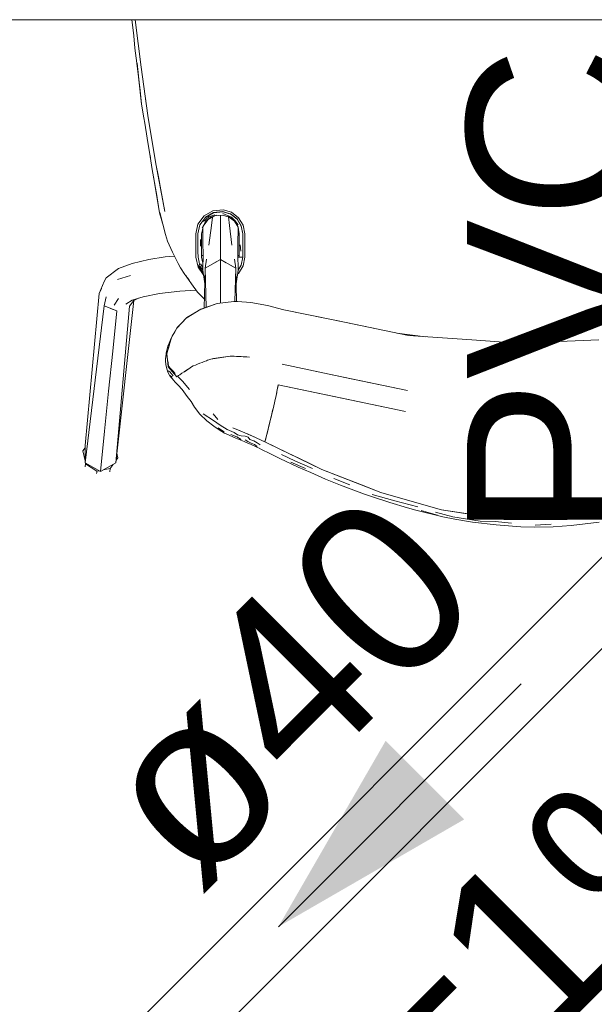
# Model space of a CAD drawing. Header units: millimetres. Extents: x -261 to 187, y -214 to 106.
# Tile 31 of 256: x -221.236 to -220.901, y -160.909 to -160.336. Entities that reach past the tile are written whole.
import ezdxf

# ---------------------------------------------------------------- set-up
doc = ezdxf.new("R2010")
doc.units = ezdxf.units.MM
doc.header["$LTSCALE"] = 0.005
doc.header["$MEASUREMENT"] = 0
doc.linetypes.add('NULL', pattern=[0])
for name, color, linetype, lineweight in [('AP-Condutos Ar condicionado', 4, 'Continuous', 25), ('AP-Sentido conduto Ar condicionado', 9, 'Continuous', 30), ('AP-Textos conduto Ar condicionado', 7, 'Continuous', 9), ('IFC-Elemento de mobília-Contorno', 9, 'Continuous', 5)]:
    doc.layers.add(name, color=color, linetype=linetype, lineweight=lineweight)
doc.styles.add('Arial', font='arial.ttf')

msp = doc.modelspace()

# ---------------------------------------------------------------- hatches: boundary and pattern name
at = {"layer": 'AP-Sentido conduto Ar condicionado', "linetype": 'Continuous'}
msp.add_hatch(color=7, dxfattribs=at).paths.add_polyline_path([(-221.08509, -160.86404), (-220.97684, -160.80154), (-221.02259, -160.75579)])

# ---------------------------------------------------------------- linework, layer by layer
at = {"layer": 'AP-Condutos Ar condicionado'}
for p, q in [((-220.88965, -160.64201), (-221.21236, -160.96472)), ((-220.86306, -160.6686), (-221.18577, -160.9913))]:
    msp.add_line(p, q, dxfattribs=at)
at = {"layer": 'AP-Sentido conduto Ar condicionado'}
msp.add_lwpolyline([(-220.94367, -160.72262), (-221.08509, -160.86404)], dxfattribs=at)
at = {"layer": 'IFC-Elemento de mobília-Contorno', "lineweight": 5}
for p, q in [((-221.8344, -160.33601), (-220.6345, -160.33601)), ((-221.17041, -160.33601), (-221.17024, -160.33751)), ((-221.17041, -160.33601), (-221.17024, -160.33751)), ((-221.17024, -160.33751), (-221.16932, -160.34544)), ((-221.17024, -160.33751), (-221.16932, -160.34546)), ((-221.16843, -160.33601), (-221.16508, -160.36373)), ((-221.16932, -160.34544), (-221.16861, -160.35256)), ((-221.16678, -160.34964), (-221.16508, -160.36373)), ((-221.16861, -160.35256), (-221.16749, -160.36136)), ((-221.16749, -160.36136), (-221.16657, -160.36932)), ((-221.16727, -160.36131), (-221.1659, -160.37437)), ((-221.16508, -160.36373), (-221.16104, -160.39183)), ((-221.16657, -160.36932), (-221.16474, -160.38523)), ((-221.16657, -160.36932), (-221.16565, -160.37727)), ((-221.16565, -160.37727), (-221.16474, -160.38523)), ((-221.16306, -160.37778), (-221.16104, -160.39183)), ((-221.16474, -160.38523), (-221.16343, -160.39312)), ((-221.16474, -160.38523), (-221.16341, -160.3932)), ((-221.16104, -160.39183), (-221.15872, -160.40583)), ((-221.16104, -160.39183), (-221.1564, -160.41984)), ((-221.16343, -160.39312), (-221.16293, -160.3963)), ((-221.16293, -160.3963), (-221.16155, -160.40496)), ((-221.16155, -160.40496), (-221.15967, -160.41571)), ((-221.15872, -160.40583), (-221.1564, -160.41984)), ((-221.15992, -160.41432), (-221.1596, -160.41621)), ((-221.15991, -160.41435), (-221.15961, -160.41619)), ((-221.15967, -160.41571), (-221.15863, -160.42312)), ((-221.1564, -160.41984), (-221.15116, -160.44774)), ((-221.1564, -160.41984), (-221.15498, -160.42743)), ((-221.15863, -160.42312), (-221.15717, -160.43087)), ((-221.15785, -160.42728), (-221.15762, -160.42871)), ((-221.15762, -160.42871), (-221.15591, -160.4385)), ((-221.15719, -160.43077), (-221.15591, -160.4385)), ((-221.15718, -160.43085), (-221.15639, -160.43559)), ((-221.15717, -160.43087), (-221.15566, -160.43959)), ((-221.15498, -160.42743), (-221.15355, -160.43502)), ((-221.15639, -160.43559), (-221.15427, -160.44839)), ((-221.15355, -160.43502), (-221.15116, -160.44774)), ((-221.15591, -160.4385), (-221.15427, -160.44839)), ((-221.15427, -160.44839), (-221.15203, -160.45633)), ((-221.15405, -160.44833), (-221.15084, -160.46108)), ((-221.12839, -160.45018), (-221.12323, -160.44723)), ((-221.12753, -160.45108), (-221.12277, -160.44839)), ((-221.12744, -160.45097), (-221.12279, -160.44827)), ((-221.12328, -160.44868), (-221.12326, -160.44855)), ((-221.12325, -160.44723), (-221.11725, -160.4466)), ((-221.12279, -160.44827), (-221.11745, -160.44773)), ((-221.12277, -160.44839), (-221.11731, -160.44785)), ((-221.11881, -160.448), (-221.11881, -160.44786)), ((-221.11745, -160.44773), (-221.11516, -160.44841)), ((-221.11743, -160.44882), (-221.11244, -160.45105)), ((-221.11731, -160.44785), (-221.11286, -160.44921)), ((-221.11725, -160.4466), (-221.11232, -160.44811)), ((-221.11516, -160.44841), (-221.11287, -160.44909)), ((-221.11435, -160.44865), (-221.11434, -160.44876)), ((-221.11287, -160.44909), (-221.10912, -160.45198)), ((-221.11286, -160.44921), (-221.10914, -160.4521)), ((-221.11232, -160.44811), (-221.10824, -160.45127)), ((-221.13314, -160.46076), (-221.1319, -160.45496)), ((-221.1319, -160.45496), (-221.12839, -160.45018)), ((-221.13075, -160.45545), (-221.12753, -160.45108)), ((-221.12939, -160.45719), (-221.12733, -160.4532)), ((-221.12885, -160.45622), (-221.12615, -160.45251)), ((-221.12869, -160.45356), (-221.1255, -160.45084)), ((-221.12759, -160.45117), (-221.12744, -160.45097)), ((-221.12733, -160.4532), (-221.12434, -160.45101)), ((-221.12615, -160.45251), (-221.12217, -160.45023)), ((-221.1255, -160.45084), (-221.12208, -160.44962)), ((-221.12434, -160.45101), (-221.12117, -160.44982)), ((-221.124, -160.45586), (-221.12351, -160.451)), ((-221.12217, -160.45023), (-221.12007, -160.45002)), ((-221.12007, -160.45002), (-221.1176, -160.44978)), ((-221.11881, -160.46072), (-221.11881, -160.4499)), ((-221.1176, -160.44978), (-221.11378, -160.45093)), ((-221.11453, -160.45038), (-221.11193, -160.45198)), ((-221.11413, -160.45083), (-221.11363, -160.45586)), ((-221.11378, -160.45093), (-221.11062, -160.45337)), ((-221.11244, -160.45105), (-221.11016, -160.453)), ((-221.11193, -160.45198), (-221.10978, -160.45415)), ((-221.11062, -160.45337), (-221.10855, -160.45678)), ((-221.11016, -160.453), (-221.10849, -160.45549)), ((-221.10914, -160.4521), (-221.10669, -160.45612)), ((-221.10912, -160.45198), (-221.10667, -160.45602)), ((-221.10855, -160.45292), (-221.10855, -160.45306)), ((-221.10824, -160.45127), (-221.10553, -160.45568)), ((-221.13189, -160.46075), (-221.13075, -160.45545)), ((-221.13189, -160.46075), (-221.13189, -160.46413)), ((-221.12981, -160.46071), (-221.1293, -160.45829)), ((-221.12981, -160.46408), (-221.12981, -160.46071)), ((-221.1293, -160.45829), (-221.12885, -160.45622)), ((-221.12915, -160.4576), (-221.12899, -160.46623)), ((-221.12551, -160.46724), (-221.124, -160.45586)), ((-221.11881, -160.4703), (-221.11881, -160.46072)), ((-221.11363, -160.45586), (-221.11212, -160.46724)), ((-221.10864, -160.46623), (-221.10852, -160.45751)), ((-221.10855, -160.45678), (-221.10782, -160.46071)), ((-221.10852, -160.45691), (-221.10852, -160.45751)), ((-221.10782, -160.46408), (-221.10782, -160.46071)), ((-221.10669, -160.45612), (-221.10582, -160.46076)), ((-221.10667, -160.45602), (-221.10581, -160.46066)), ((-221.10581, -160.46404), (-221.10581, -160.46066)), ((-221.10553, -160.45568), (-221.10457, -160.46076)), ((-221.15084, -160.46108), (-221.14959, -160.46498)), ((-221.14959, -160.46498), (-221.14675, -160.47124)), ((-221.13314, -160.46076), (-221.13314, -160.46413)), ((-221.13314, -160.46413), (-221.13314, -160.4675)), ((-221.13189, -160.46413), (-221.13189, -160.46749)), ((-221.13043, -160.46786), (-221.1304, -160.46399)), ((-221.12981, -160.46746), (-221.12981, -160.46408)), ((-221.12899, -160.46623), (-221.12894, -160.47245)), ((-221.10869, -160.47245), (-221.10864, -160.46623)), ((-221.10782, -160.46746), (-221.10782, -160.46408)), ((-221.10582, -160.46413), (-221.10582, -160.46076)), ((-221.10582, -160.4675), (-221.10582, -160.46413)), ((-221.10581, -160.46742), (-221.10581, -160.46404)), ((-221.10457, -160.46413), (-221.10457, -160.46076)), ((-221.10457, -160.4675), (-221.10457, -160.46413)), ((-221.14675, -160.47124), (-221.14342, -160.478)), ((-221.13314, -160.4675), (-221.13313, -160.47087)), ((-221.13313, -160.47087), (-221.13313, -160.47424)), ((-221.13189, -160.46749), (-221.13189, -160.47087)), ((-221.13189, -160.47087), (-221.13188, -160.47424)), ((-221.12981, -160.47083), (-221.12981, -160.46746)), ((-221.12981, -160.47421), (-221.12981, -160.47083)), ((-221.11881, -160.47564), (-221.11881, -160.4703)), ((-221.10782, -160.47083), (-221.10782, -160.46746)), ((-221.10782, -160.47421), (-221.10782, -160.47083)), ((-221.10723, -160.46711), (-221.10693, -160.47068)), ((-221.10582, -160.47087), (-221.10582, -160.4675)), ((-221.10582, -160.4743), (-221.10582, -160.47087)), ((-221.10581, -160.46742), (-221.10581, -160.47079)), ((-221.10581, -160.47417), (-221.10581, -160.47079)), ((-221.10457, -160.47087), (-221.10457, -160.4675)), ((-221.10457, -160.4743), (-221.10457, -160.47087)), ((-221.17829, -160.48086), (-221.17014, -160.47792)), ((-221.17014, -160.47792), (-221.16044, -160.47569)), ((-221.16044, -160.47569), (-221.15103, -160.4741)), ((-221.15103, -160.4741), (-221.14554, -160.47369)), ((-221.13313, -160.47424), (-221.13188, -160.48005)), ((-221.13188, -160.47424), (-221.13126, -160.47713)), ((-221.13126, -160.47713), (-221.13074, -160.47954)), ((-221.12981, -160.47323), (-221.12916, -160.47322)), ((-221.12981, -160.47421), (-221.12906, -160.47772)), ((-221.12916, -160.48188), (-221.12894, -160.47245)), ((-221.12916, -160.47322), (-221.12896, -160.47322)), ((-221.12916, -160.4743), (-221.12898, -160.4743)), ((-221.12778, -160.48071), (-221.12692, -160.4754)), ((-221.12778, -160.48071), (-221.11881, -160.47564)), ((-221.12269, -160.47783), (-221.11881, -160.47564)), ((-221.11881, -160.49243), (-221.11881, -160.47564)), ((-221.11881, -160.47564), (-221.10985, -160.48071)), ((-221.11881, -160.47564), (-221.1154, -160.47758)), ((-221.11071, -160.4754), (-221.10985, -160.48071)), ((-221.10869, -160.47245), (-221.10847, -160.48188)), ((-221.10867, -160.47322), (-221.10782, -160.47322)), ((-221.10864, -160.4743), (-221.10583, -160.4743)), ((-221.10782, -160.47421), (-221.10766, -160.47422)), ((-221.10766, -160.47422), (-221.10723, -160.47424)), ((-221.10723, -160.47424), (-221.10659, -160.47424)), ((-221.10666, -160.47882), (-221.10581, -160.47417)), ((-221.10659, -160.47424), (-221.10582, -160.47425)), ((-221.10582, -160.47322), (-221.10581, -160.47322)), ((-221.10553, -160.47931), (-221.10457, -160.47425)), ((-221.18547, -160.48623), (-221.17829, -160.48086)), ((-221.14342, -160.478), (-221.14213, -160.48052)), ((-221.14213, -160.48052), (-221.1395, -160.48428)), ((-221.13221, -160.47852), (-221.13188, -160.47901)), ((-221.1322, -160.47857), (-221.13014, -160.48169)), ((-221.13188, -160.47901), (-221.131, -160.48034)), ((-221.13188, -160.48005), (-221.12879, -160.48425)), ((-221.131, -160.48034), (-221.13014, -160.48169)), ((-221.13082, -160.48066), (-221.13079, -160.48066)), ((-221.13074, -160.47954), (-221.12915, -160.48168)), ((-221.13047, -160.47814), (-221.12912, -160.48017)), ((-221.13014, -160.48169), (-221.12895, -160.48325)), ((-221.13014, -160.48169), (-221.12914, -160.48294)), ((-221.12916, -160.48188), (-221.12795, -160.48971)), ((-221.12914, -160.48294), (-221.12896, -160.48318)), ((-221.12822, -160.50388), (-221.12778, -160.48071)), ((-221.12778, -160.48071), (-221.1233, -160.47818)), ((-221.12778, -160.48071), (-221.1272, -160.50352)), ((-221.11278, -160.47906), (-221.10985, -160.48071)), ((-221.11034, -160.5), (-221.10985, -160.48071)), ((-221.10985, -160.48071), (-221.10948, -160.50004)), ((-221.10968, -160.48971), (-221.10847, -160.48188)), ((-221.1085, -160.48062), (-221.10776, -160.48062)), ((-221.10847, -160.48178), (-221.10666, -160.47882)), ((-221.10823, -160.48372), (-221.10553, -160.47931)), ((-221.18949, -160.49548), (-221.18646, -160.48842)), ((-221.18646, -160.48842), (-221.18547, -160.48623)), ((-221.17879, -160.48719), (-221.17128, -160.48495)), ((-221.1395, -160.48428), (-221.13837, -160.48583)), ((-221.13897, -160.48501), (-221.13839, -160.48583)), ((-221.13839, -160.48583), (-221.13566, -160.48973)), ((-221.13837, -160.48583), (-221.13803, -160.48629)), ((-221.13803, -160.48629), (-221.13712, -160.48753)), ((-221.10882, -160.48418), (-221.10823, -160.48372)), ((-221.18949, -160.49548), (-221.18807, -160.49257)), ((-221.15429, -160.49537), (-221.14246, -160.49406)), ((-221.14246, -160.49406), (-221.1329, -160.49348)), ((-221.13566, -160.48973), (-221.13211, -160.49454)), ((-221.13211, -160.49454), (-221.12957, -160.49719)), ((-221.11881, -160.50103), (-221.11881, -160.49243)), ((-221.19771, -160.58392), (-221.18949, -160.49548)), ((-221.18646, -160.50258), (-221.18547, -160.49726)), ((-221.18069, -160.50212), (-221.17829, -160.49824)), ((-221.17979, -160.59405), (-221.16922, -160.4994)), ((-221.17397, -160.50161), (-221.17023, -160.49937)), ((-221.17183, -160.50268), (-221.16924, -160.49941)), ((-221.17023, -160.49937), (-221.16376, -160.49735)), ((-221.16924, -160.49941), (-221.16652, -160.49821)), ((-221.16376, -160.49735), (-221.15429, -160.49537)), ((-221.12957, -160.49719), (-221.12812, -160.49867)), ((-221.12067, -160.50128), (-221.11096, -160.49996)), ((-221.12067, -160.50128), (-221.11582, -160.50062)), ((-221.11582, -160.50062), (-221.11096, -160.49996)), ((-221.11096, -160.49996), (-221.10879, -160.50007)), ((-221.10879, -160.50007), (-221.10119, -160.50055)), ((-221.10119, -160.50055), (-221.09143, -160.50241)), ((-221.19771, -160.59393), (-221.18646, -160.50258)), ((-221.18646, -160.50258), (-221.17914, -160.50556)), ((-221.1828, -160.50407), (-221.17914, -160.50556)), ((-221.18155, -160.52892), (-221.17914, -160.50556)), ((-221.17979, -160.59405), (-221.17183, -160.50268)), ((-221.1388, -160.50972), (-221.13022, -160.50461)), ((-221.13381, -160.50674), (-221.13346, -160.50654)), ((-221.13022, -160.50461), (-221.12067, -160.50128)), ((-221.13006, -160.50456), (-221.12992, -160.50447)), ((-221.12992, -160.50447), (-221.12067, -160.50128)), ((-221.12992, -160.50447), (-221.12619, -160.50316)), ((-221.12619, -160.50316), (-221.12067, -160.50128)), ((-221.09143, -160.50241), (-221.0818, -160.50482)), ((-221.0818, -160.50482), (-221.05131, -160.51117)), ((-221.0818, -160.50482), (-221.04555, -160.51237)), ((-221.14427, -160.51549), (-221.1388, -160.50972)), ((-221.1413, -160.51243), (-221.13838, -160.50941)), ((-221.13838, -160.50941), (-221.13381, -160.50674)), ((-221.13838, -160.50941), (-221.13751, -160.50895)), ((-221.13838, -160.50941), (-221.13753, -160.50897)), ((-221.05131, -160.51117), (-221.00929, -160.51993)), ((-221.14721, -160.52055), (-221.14427, -160.51549)), ((-221.14701, -160.52025), (-221.14547, -160.51769)), ((-221.14547, -160.51769), (-221.14393, -160.51513)), ((-221.14398, -160.51518), (-221.1413, -160.51243)), ((-221.04555, -160.51237), (-221.00929, -160.51993)), ((-221.14867, -160.5255), (-221.14721, -160.52055)), ((-221.14865, -160.52439), (-221.14746, -160.52137)), ((-221.01606, -160.51852), (-220.99936, -160.5206)), ((-221.00929, -160.51993), (-220.97231, -160.52246)), ((-220.97231, -160.52246), (-220.93533, -160.52499)), ((-220.9445, -160.52436), (-220.89835, -160.52246)), ((-221.18395, -160.55228), (-221.18155, -160.52892)), ((-221.15042, -160.53008), (-221.15004, -160.52838)), ((-221.15012, -160.53046), (-221.14867, -160.5255)), ((-221.15011, -160.53032), (-221.14934, -160.5278)), ((-221.15004, -160.52838), (-221.1494, -160.52607)), ((-221.1494, -160.52607), (-221.14865, -160.52439)), ((-221.14934, -160.5278), (-221.14856, -160.52528)), ((-221.15075, -160.53298), (-221.15011, -160.53032)), ((-221.15075, -160.53462), (-221.15075, -160.53298)), ((-221.15075, -160.53462), (-221.15065, -160.5367)), ((-221.15062, -160.53243), (-221.15042, -160.53008)), ((-221.15012, -160.53046), (-221.14965, -160.53423)), ((-221.15011, -160.53032), (-221.1501, -160.5304)), ((-221.14985, -160.53215), (-221.14958, -160.53399)), ((-221.14965, -160.53423), (-221.14918, -160.538)), ((-221.14958, -160.53399), (-221.14932, -160.53583)), ((-221.12952, -160.53554), (-221.12821, -160.53503)), ((-221.12822, -160.53503), (-221.12692, -160.53453)), ((-221.12692, -160.53453), (-221.12627, -160.53429)), ((-221.12627, -160.53429), (-221.12562, -160.53404)), ((-221.12562, -160.53404), (-221.12432, -160.53353)), ((-221.12432, -160.53353), (-221.11316, -160.5318)), ((-221.12432, -160.53353), (-221.12292, -160.53332)), ((-221.12292, -160.53332), (-221.12153, -160.5331)), ((-221.12153, -160.5331), (-221.12013, -160.53288)), ((-221.12013, -160.53288), (-221.11874, -160.53267)), ((-221.11874, -160.53267), (-221.11735, -160.53245)), ((-221.11735, -160.53245), (-221.11595, -160.53223)), ((-221.11595, -160.53223), (-221.11456, -160.53202)), ((-221.11456, -160.53202), (-221.11316, -160.5318)), ((-221.11316, -160.5318), (-221.10184, -160.53243)), ((-221.11316, -160.5318), (-221.11195, -160.53187)), ((-221.11195, -160.53187), (-221.11074, -160.53194)), ((-221.11074, -160.53194), (-221.10952, -160.532)), ((-221.10952, -160.532), (-221.1083, -160.53207)), ((-221.1083, -160.53207), (-221.10669, -160.53216)), ((-221.10669, -160.53216), (-221.10507, -160.53224)), ((-221.10507, -160.53224), (-221.10345, -160.53234)), ((-221.10345, -160.53234), (-221.10184, -160.53243)), ((-221.15065, -160.5367), (-221.15026, -160.53845)), ((-221.15026, -160.53845), (-221.1494, -160.54111)), ((-221.14935, -160.54048), (-221.14832, -160.54102)), ((-221.14932, -160.53583), (-221.14906, -160.53767)), ((-221.14918, -160.538), (-221.14669, -160.54096)), ((-221.14906, -160.53767), (-221.14782, -160.53907)), ((-221.14782, -160.53907), (-221.14659, -160.54047)), ((-221.14669, -160.54096), (-221.14421, -160.54391)), ((-221.14659, -160.54047), (-221.14521, -160.54203)), ((-221.14122, -160.54186), (-221.13991, -160.54098)), ((-221.13991, -160.54098), (-221.1386, -160.54011)), ((-221.13978, -160.54091), (-221.1351, -160.53774)), ((-221.1386, -160.54011), (-221.13763, -160.53947)), ((-221.13763, -160.53947), (-221.13666, -160.53883)), ((-221.13666, -160.53883), (-221.13569, -160.53818)), ((-221.13569, -160.53818), (-221.13472, -160.53754)), ((-221.1351, -160.53774), (-221.13491, -160.53766)), ((-221.13472, -160.53754), (-221.13342, -160.53703)), ((-221.13342, -160.53703), (-221.13212, -160.53654)), ((-221.13212, -160.53654), (-221.13082, -160.53603)), ((-221.13082, -160.53603), (-221.12952, -160.53554)), ((-221.08291, -160.53658), (-221.05182, -160.54306)), ((-221.08291, -160.53658), (-221.04638, -160.5442)), ((-221.1494, -160.54111), (-221.14821, -160.5433)), ((-221.14832, -160.54102), (-221.14741, -160.54223)), ((-221.14821, -160.5433), (-221.14594, -160.54607)), ((-221.14802, -160.54306), (-221.14703, -160.54419)), ((-221.14741, -160.54223), (-221.14639, -160.54341)), ((-221.14594, -160.54607), (-221.1454, -160.54686)), ((-221.14421, -160.54391), (-221.1438, -160.54364)), ((-221.14387, -160.54356), (-221.14384, -160.5436)), ((-221.14384, -160.5436), (-221.14318, -160.54316)), ((-221.14384, -160.5436), (-221.14086, -160.54644)), ((-221.14384, -160.5436), (-221.14334, -160.54407)), ((-221.14334, -160.54407), (-221.14285, -160.54454)), ((-221.14318, -160.54316), (-221.14253, -160.54273)), ((-221.14285, -160.54454), (-221.14186, -160.54548)), ((-221.14253, -160.54273), (-221.14122, -160.54186)), ((-221.14186, -160.54548), (-221.14086, -160.54644)), ((-221.14086, -160.54644), (-221.1388, -160.54888)), ((-221.14086, -160.54644), (-221.13676, -160.55132)), ((-221.05182, -160.54306), (-221.00985, -160.55181)), ((-221.04638, -160.5442), (-221.00985, -160.55181)), ((-221.18635, -160.57563), (-221.18395, -160.55228)), ((-221.1454, -160.54686), (-221.14347, -160.54878)), ((-221.14347, -160.54878), (-221.14119, -160.55133)), ((-221.14119, -160.55133), (-221.13812, -160.55527)), ((-221.1388, -160.54888), (-221.13778, -160.5501)), ((-221.13778, -160.5501), (-221.13676, -160.55132)), ((-221.0864, -160.55472), (-221.08572, -160.55154)), ((-221.08606, -160.55313), (-221.08589, -160.55234)), ((-221.08589, -160.55234), (-221.08572, -160.55154)), ((-221.08572, -160.55154), (-221.08511, -160.54857)), ((-221.08572, -160.55154), (-221.08554, -160.55067)), ((-221.08554, -160.55067), (-221.08536, -160.54979)), ((-221.08536, -160.54979), (-221.08523, -160.54918)), ((-221.08523, -160.54918), (-221.08511, -160.54857)), ((-221.08511, -160.54857), (-221.03517, -160.55898)), ((-221.08511, -160.54857), (-221.05356, -160.55514)), ((-221.13812, -160.55527), (-221.13595, -160.55828)), ((-221.08796, -160.56167), (-221.08715, -160.5581)), ((-221.08715, -160.5581), (-221.0864, -160.55472)), ((-221.08715, -160.5581), (-221.08678, -160.55641)), ((-221.08678, -160.55641), (-221.0864, -160.55472)), ((-221.0864, -160.55472), (-221.08606, -160.55313)), ((-221.05356, -160.55514), (-221.01096, -160.56402)), ((-221.13595, -160.55828), (-221.1339, -160.5616)), ((-221.1339, -160.5616), (-221.13077, -160.56559)), ((-221.08884, -160.5654), (-221.08796, -160.56167)), ((-221.08862, -160.56447), (-221.0884, -160.56353)), ((-221.0884, -160.56353), (-221.08796, -160.56167)), ((-221.08796, -160.56167), (-221.08756, -160.55988)), ((-221.03517, -160.55898), (-221.01096, -160.56402)), ((-221.13077, -160.56559), (-221.1268, -160.56948)), ((-221.12893, -160.56541), (-221.12294, -160.5693)), ((-221.1268, -160.56948), (-221.1227, -160.57271)), ((-221.12311, -160.56543), (-221.12025, -160.5688)), ((-221.12294, -160.5693), (-221.11897, -160.57201)), ((-221.09076, -160.57334), (-221.08977, -160.5693)), ((-221.09002, -160.57031), (-221.08977, -160.5693)), ((-221.08977, -160.5693), (-221.08884, -160.5654)), ((-221.08977, -160.5693), (-221.08931, -160.56735)), ((-221.08931, -160.56735), (-221.08884, -160.5654)), ((-221.08884, -160.5654), (-221.08862, -160.56447)), ((-221.1227, -160.57271), (-221.1189, -160.57521)), ((-221.12016, -160.57365), (-221.11663, -160.57597)), ((-221.11897, -160.57201), (-221.11488, -160.57455)), ((-221.1189, -160.57521), (-221.1164, -160.57661)), ((-221.11488, -160.57455), (-221.11076, -160.57637)), ((-221.11164, -160.57355), (-221.10591, -160.57596)), ((-221.11164, -160.57355), (-221.10878, -160.57476)), ((-221.10878, -160.57476), (-221.10734, -160.57536)), ((-221.10734, -160.57536), (-221.10591, -160.57596)), ((-221.09181, -160.57751), (-221.09076, -160.57334)), ((-221.09129, -160.57543), (-221.09103, -160.57438)), ((-221.09103, -160.57438), (-221.09076, -160.57334)), ((-221.09076, -160.57334), (-221.09027, -160.57132)), ((-221.09027, -160.57132), (-221.09002, -160.57031)), ((-221.18875, -160.59899), (-221.18635, -160.57563)), ((-221.1164, -160.57661), (-221.11407, -160.57776)), ((-221.11407, -160.57776), (-221.11086, -160.57922)), ((-221.11275, -160.57756), (-221.10934, -160.57892)), ((-221.11086, -160.57922), (-221.1088, -160.58008)), ((-221.11076, -160.57637), (-221.10882, -160.57769)), ((-221.10934, -160.57892), (-221.10674, -160.58035)), ((-221.10882, -160.57769), (-221.10677, -160.57826)), ((-221.1088, -160.58008), (-221.10693, -160.58084)), ((-221.10693, -160.58084), (-221.10504, -160.58157)), ((-221.10677, -160.57826), (-221.10436, -160.5784)), ((-221.10591, -160.57596), (-221.10019, -160.57836)), ((-221.10444, -160.58055), (-221.10286, -160.58164)), ((-221.10436, -160.5784), (-221.1027, -160.57911)), ((-221.10305, -160.57716), (-221.10019, -160.57836)), ((-221.1027, -160.57911), (-221.10167, -160.58048)), ((-221.10167, -160.58048), (-221.0994, -160.58122)), ((-221.10019, -160.57836), (-221.0929, -160.5818)), ((-221.10019, -160.57836), (-221.09909, -160.57888)), ((-221.09909, -160.57888), (-221.09799, -160.5794)), ((-221.09799, -160.5794), (-221.09688, -160.57992)), ((-221.09688, -160.57992), (-221.09578, -160.58044)), ((-221.09578, -160.58044), (-221.09434, -160.58112)), ((-221.0929, -160.5818), (-221.09181, -160.57751)), ((-221.0929, -160.5818), (-221.09245, -160.58003)), ((-221.09245, -160.58003), (-221.09213, -160.57877)), ((-221.09214, -160.57882), (-221.09181, -160.57751)), ((-221.09181, -160.57751), (-221.09129, -160.57543)), ((-221.19892, -160.58706), (-221.19771, -160.58527)), ((-221.19771, -160.59393), (-221.19771, -160.58392)), ((-221.10504, -160.58157), (-221.10282, -160.58249)), ((-221.10286, -160.58164), (-221.10094, -160.58261)), ((-221.10282, -160.58249), (-221.1014, -160.58309)), ((-221.1014, -160.58309), (-221.10007, -160.58372)), ((-221.10094, -160.58261), (-221.09902, -160.58332)), ((-221.10007, -160.58372), (-221.09845, -160.58447)), ((-221.0994, -160.58122), (-221.09738, -160.58224)), ((-221.09902, -160.58332), (-221.09748, -160.5844)), ((-221.09845, -160.58447), (-221.09732, -160.585)), ((-221.09738, -160.58224), (-221.09568, -160.58345)), ((-221.09732, -160.585), (-221.09628, -160.58542)), ((-221.09628, -160.58542), (-221.09497, -160.58614)), ((-221.09497, -160.58614), (-221.09, -160.58858)), ((-221.09434, -160.58112), (-221.0929, -160.5818)), ((-221.0929, -160.5818), (-221.05974, -160.59779)), ((-221.0929, -160.5818), (-221.08303, -160.58656)), ((-221.08303, -160.58656), (-221.07316, -160.59132)), ((-221.19892, -160.58706), (-221.19771, -160.59273)), ((-221.17962, -160.59246), (-221.17861, -160.59102)), ((-221.17915, -160.58833), (-221.17861, -160.59102)), ((-221.09, -160.58858), (-221.0843, -160.59136)), ((-221.0843, -160.59136), (-221.07359, -160.59652)), ((-221.08333, -160.58916), (-221.07544, -160.59288)), ((-221.07316, -160.59132), (-221.06645, -160.59455)), ((-221.19771, -160.59393), (-221.18875, -160.59899)), ((-221.19755, -160.59624), (-221.19733, -160.59452)), ((-221.19742, -160.59409), (-221.19733, -160.59452)), ((-221.19733, -160.59452), (-221.19079, -160.59878)), ((-221.18875, -160.59899), (-221.17979, -160.59405)), ((-221.18717, -160.59812), (-221.18302, -160.59736)), ((-221.1832, -160.59912), (-221.18302, -160.59736)), ((-221.18302, -160.59736), (-221.18129, -160.59488)), ((-221.07772, -160.59364), (-221.06919, -160.59731)), ((-221.07544, -160.59288), (-221.06513, -160.59732)), ((-221.07359, -160.59652), (-221.06624, -160.59968)), ((-221.06645, -160.59455), (-221.05974, -160.59779)), ((-221.05974, -160.59779), (-221.02546, -160.61119)), ((-221.05974, -160.59779), (-221.05117, -160.60114)), ((-221.19093, -160.60011), (-221.19088, -160.59967)), ((-221.19088, -160.59967), (-221.19084, -160.59923)), ((-221.19084, -160.59923), (-221.19079, -160.59878)), ((-221.19079, -160.59878), (-221.18953, -160.59855)), ((-221.06624, -160.59968), (-221.05768, -160.6035)), ((-221.05768, -160.6035), (-221.04879, -160.60704)), ((-221.05282, -160.60307), (-221.04338, -160.60675)), ((-221.05117, -160.60114), (-221.0426, -160.60449)), ((-221.04879, -160.60704), (-221.03482, -160.6123)), ((-221.0426, -160.60449), (-221.03403, -160.60784)), ((-221.03403, -160.60784), (-221.02546, -160.61119)), ((-221.03482, -160.6123), (-221.03024, -160.61375)), ((-221.03048, -160.61236), (-221.01729, -160.61607)), ((-221.03024, -160.61375), (-221.02015, -160.61707)), ((-221.02546, -160.61119), (-220.99007, -160.62129)), ((-221.02546, -160.61119), (-221.01661, -160.61371)), ((-221.01661, -160.61371), (-221.00776, -160.61624)), ((-221.02015, -160.61707), (-221.00995, -160.62012)), ((-221.01729, -160.61607), (-221.00388, -160.61957)), ((-221.00995, -160.62012), (-221.005, -160.62157)), ((-221.00776, -160.61624), (-220.99891, -160.61877)), ((-220.99891, -160.61877), (-220.99007, -160.62129)), ((-221.005, -160.62157), (-220.9892, -160.62544)), ((-221.00191, -160.62165), (-220.9923, -160.62442)), ((-220.99351, -160.62261), (-220.9834, -160.62542)), ((-220.99007, -160.62129), (-220.95372, -160.62699)), ((-220.99007, -160.62129), (-220.98098, -160.62272)), ((-220.9892, -160.62544), (-220.9822, -160.62674)), ((-220.9834, -160.62542), (-220.96753, -160.62784)), ((-220.9822, -160.62674), (-220.97209, -160.62853)), ((-220.98098, -160.62272), (-220.97189, -160.62414)), ((-220.97189, -160.62414), (-220.96281, -160.62557)), ((-220.96281, -160.62557), (-220.95372, -160.62699)), ((-220.91694, -160.62699), (-220.88059, -160.62131)), ((-220.91694, -160.62699), (-220.90785, -160.62557)), ((-220.90785, -160.62557), (-220.89876, -160.62415)), ((-220.97209, -160.62853), (-220.95828, -160.6301)), ((-220.96753, -160.62784), (-220.95878, -160.62815)), ((-220.95878, -160.62815), (-220.94922, -160.62912)), ((-220.95828, -160.6301), (-220.94375, -160.63129)), ((-220.95372, -160.62699), (-220.91694, -160.62699)), ((-220.95372, -160.62699), (-220.94452, -160.62699)), ((-220.94452, -160.62699), (-220.93533, -160.62699)), ((-220.94375, -160.63129), (-220.93559, -160.63135)), ((-220.93559, -160.63135), (-220.92494, -160.63116)), ((-220.93556, -160.63033), (-220.92608, -160.62959)), ((-220.93533, -160.62699), (-220.92613, -160.62699)), ((-220.92613, -160.62699), (-220.91694, -160.62699)), ((-220.92494, -160.63116), (-220.91461, -160.63054)), ((-220.91461, -160.63054), (-220.89813, -160.62846))]:
    msp.add_line(p, q, dxfattribs=at)

# ---------------------------------------------------------------- texts
at = {"layer": 'AP-Textos conduto Ar condicionado', "linetype": 'NULL', "char_height": 0.1, "line_spacing_factor": 0.6, "style": 'Arial'}
for s, insert, width, attachment_point, rotation in [('PVC', (-220.87384, -160.35136), 0.5746951, 9, 90.00021), ('ø40', (-221.04559, -160.76212), 0.4814024, 8, 45.00011), ('i=1%', (-220.90115, -160.90656), 0.6289634, 8, 45.00011)]:
    msp.add_mtext(s, dxfattribs=dict(at, insert=insert, width=width, attachment_point=attachment_point, rotation=rotation))

doc.saveas('drawing.dxf')
